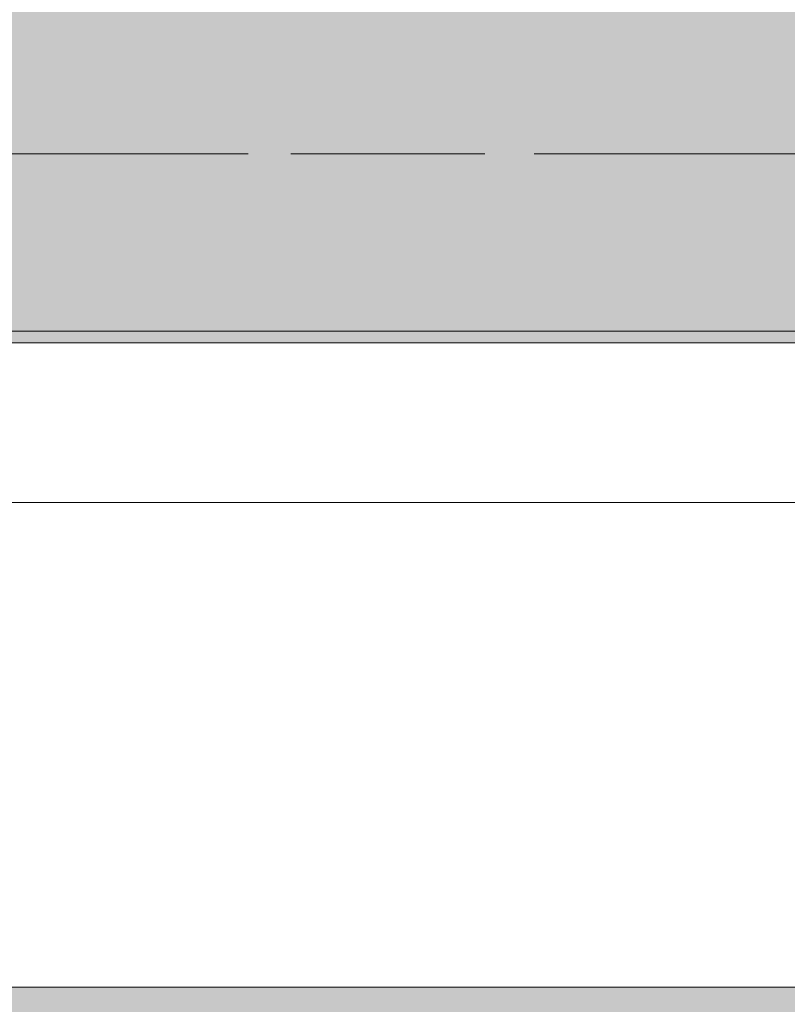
# Model space of a CAD drawing. Header units: metres. Extents: x -3.6 to 84.5, y -11 to 16.8.
# Tile 177 of 228: x 53.287 to 53.936, y -0.17 to 0.663. Entities that reach past the tile are written whole.
import ezdxf

# ---------------------------------------------------------------- set-up
doc = ezdxf.new("R2010")
doc.units = ezdxf.units.M
doc.header["$MEASUREMENT"] = 0
doc.linetypes.add('Achse', pattern=[0.2, 0.1, -0.05, 0, -0.05])
doc.linetypes.add('Strichlinie doppelt', pattern=[0.546806, 0.264583, -0.105833, 0.070556, -0.105833])
for name, color, linetype in [('302 - Elemente.Schraffur', 7, 'Continuous'), ('451 - Universal.Achsen Raster', 7, 'Continuous'), ('604 - Struktur.Wand Aussen', 7, 'Continuous'), ('608 - Struktur.Träger', 7, 'Continuous')]:
    doc.layers.add(name, color=color, linetype=linetype)

msp = doc.modelspace()

# ---------------------------------------------------------------- hatches: boundary and pattern name
at = {"layer": '302 - Elemente.Schraffur', "linetype": 'Continuous', "lineweight": 0, "true_color": 0x191919}
msp.add_hatch(color=250, dxfattribs=at).paths.add_polyline_path([(43.72998, -3.31), (55.21999, -3.31), (55.21999, -0.155), (43.73, -0.155)])
at = {"layer": '608 - Struktur.Träger', "linetype": 'Continuous', "lineweight": 0, "true_color": 0x000000}
h = msp.add_hatch(dxfattribs=at)
h.set_pattern_fill('Beton__Stahlbeton_0001', color=18, style=0, pattern_type=2)
h.set_pattern_definition([(45, (0, 0), (-0.08485281, 0.08485281), []), (45, (-0.04243, 0.04243), (-0.08485281, 0.08485281), [0.09, -0.03])])
h.paths.add_polyline_path([(0.68999, 0.69998), (0.37999, 0.69998), (0.37999, 0.39998), (0.68999, 0.39998), (3.96999, 0.39998), (4.28999, 0.39998), (7.56999, 0.39998), (7.88999, 0.39998), (11.16999, 0.39998), (11.48999, 0.39998), (14.76999, 0.39998), (15.08999, 0.39998), (18.36999, 0.39998), (18.68999, 0.39998), (21.96999, 0.39998), (22.28999, 0.39998), (25.56999, 0.39998), (25.88999, 0.39998), (29.16999, 0.39998), (29.48999, 0.39998), (32.76999, 0.39998), (33.08999, 0.39998), (36.36999, 0.39998), (36.68999, 0.39998), (39.96999, 0.39998), (40.28999, 0.39998), (43.56999, 0.39998), (43.88999, 0.39998), (47.16999, 0.39998), (47.48999, 0.39998), (50.76999, 0.39998), (51.08999, 0.39998), (54.36999, 0.39998), (54.68999, 0.39998), (57.96999, 0.39998), (58.28999, 0.39998), (61.56999, 0.39998), (61.87999, 0.39998), (61.87999, 0.69998), (61.56999, 0.69998), (58.28999, 0.69998), (57.96999, 0.69998), (54.68999, 0.69998), (54.36999, 0.69998), (51.08999, 0.69998), (50.76999, 0.69998), (47.48999, 0.69998), (47.16999, 0.69998), (43.88999, 0.69998), (43.56999, 0.69998), (40.28999, 0.69998), (39.9, 0.69998), (36.68999, 0.69998), (36.36999, 0.69998), (33.08999, 0.69998), (32.76999, 0.69998), (29.48999, 0.69998), (29.16999, 0.69998), (25.88999, 0.69998), (25.56999, 0.69998), (22.28999, 0.69998), (21.96999, 0.69998), (18.68999, 0.69998), (18.36999, 0.69998), (15.08999, 0.69998), (14.76999, 0.69998), (11.48999, 0.69998), (11.16999, 0.69998), (7.88999, 0.69998), (7.56999, 0.69998), (4.28999, 0.69998), (3.96999, 0.69998)])
h = msp.add_hatch(dxfattribs=at)
h.set_pattern_fill('Gips_0001', color=18, style=0, pattern_type=2)
h.set_pattern_definition([(45, (0, 0), (-0.01767767, 0.01767767), [0, -0.025])])
h.paths.add_polyline_path([(51.08999, 0.38998), (54.36999, 0.38998), (54.36999, 0.39998), (51.08999, 0.39998)])

# ---------------------------------------------------------------- linework, layer by layer
at = {"layer": '451 - Universal.Achsen Raster', "color": 160, "linetype": 'Strichlinie doppelt', "lineweight": 9, "true_color": 0x3232ff}
msp.add_line((64.93503, 0.54998), (-3.175, 0.54998), dxfattribs=at)
at = {"layer": '604 - Struktur.Wand Aussen', "color": 7, "linetype": 'Continuous', "lineweight": 13}
for p, q in [((53.95, 0.255), (51.55, 0.255)), ((51.55, -0.155), (53.95, -0.155))]:
    msp.add_line(p, q, dxfattribs=at)
at = {"layer": '608 - Struktur.Träger', "color": 7, "linetype": 'Achse', "lineweight": 9}
msp.add_line((0.37999, 0.54998), (61.87999, 0.54998), dxfattribs=at)
at = {"layer": '608 - Struktur.Träger', "color": 7, "linetype": 'Continuous', "lineweight": 13}
msp.add_line((0.37999, 0.38998), (61.87999, 0.38998), dxfattribs=at)
at = {"layer": '608 - Struktur.Träger', "color": 7, "linetype": 'Continuous', "lineweight": 5}
msp.add_line((54.36999, 0.38998), (51.08999, 0.38998), dxfattribs=at)
at = {"layer": '608 - Struktur.Träger', "color": 7, "linetype": 'Continuous', "lineweight": 13, "flags": 128}
msp.add_lwpolyline([(54.68999, 0.39998), (54.36999, 0.39998), (51.08999, 0.39998), (50.76999, 0.39998), (47.48999, 0.39998), (47.16999, 0.39998), (43.88999, 0.39998), (43.56999, 0.39998), (40.28999, 0.39998), (39.96999, 0.39998), (36.68999, 0.39998), (36.36999, 0.39998), (33.08999, 0.39998), (32.76999, 0.39998), (29.48999, 0.39998), (29.16999, 0.39998), (25.88999, 0.39998), (25.56999, 0.39998), (22.28999, 0.39998), (21.96999, 0.39998), (18.68999, 0.39998), (18.36999, 0.39998)], dxfattribs=at)

doc.saveas('drawing.dxf')
